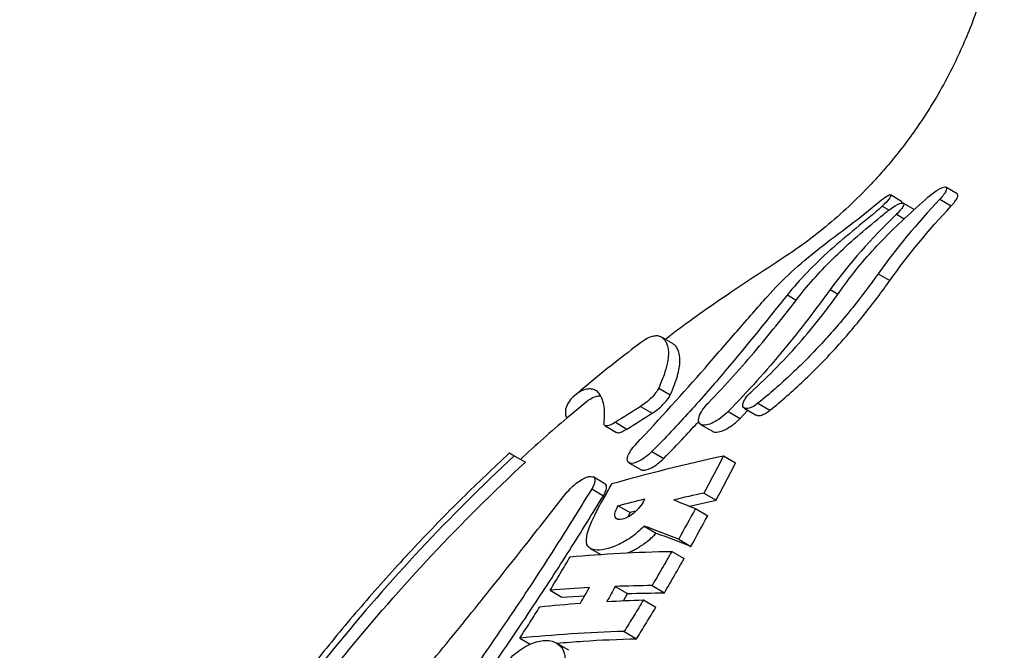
# Model space of a CAD drawing. Header units: millimetres. Extents: x 10 to 412, y 8 to 584.
# Tile 37 of 83: x 153 to 169, y 480 to 491. Entities that reach past the tile are written whole.
import ezdxf

# ---------------------------------------------------------------- set-up
doc = ezdxf.new("R2010")
doc.units = ezdxf.units.MM
doc.layers.add('DETAIL', color=3, linetype='Continuous')
doc.layers.add('OUTLINE', color=7, linetype='Continuous', lineweight=25)

msp = doc.modelspace()

# ---------------------------------------------------------------- linework, layer by layer
at = {"layer": 'DETAIL'}
for p, q in [((168.41653, 487.57934), (168.60315, 487.46963)), ((167.47816, 487.46541), (167.58834, 487.40063)), ((167.70899, 487.33259), (167.83498, 487.25852)), ((167.40984, 486.362), (167.59998, 486.25021)), ((165.92965, 486.01932), (166.0749, 485.93393)), ((166.62908, 486.10656), (166.75684, 486.03146)), ((163.83178, 484.49832), (164.02051, 484.38737)), ((163.53502, 484.19837), (163.7238, 484.08739)), ((165.44997, 484.25068), (165.64495, 484.13606)), ((164.96442, 484.11692), (165.15813, 484.00304)), ((163.124, 483.9405), (163.31246, 483.8297)), ((163.72125, 483.46496), (163.91319, 483.35212)), ((162.73788, 482.85392), (162.92857, 482.74181))]:
    msp.add_line(p, q, dxfattribs=at)
at = {"layer": 'OUTLINE'}
for p, q in [((168.69961, 487.66508), (168.5137, 487.77438)), ((167.79316, 487.54094), (167.6104, 487.64839)), ((167.99783, 487.40875), (167.818, 487.51448)), ((164.06585, 485.21943), (163.87872, 485.32945)), ((165.15813, 484.00304), (165.28598, 484.13718)), ((165.22648, 484.17216), (165.42074, 484.05796)), ((162.95447, 483.88584), (163.14209, 483.77555)), ((164.51509, 483.90688), (164.70832, 483.79329)), ((161.47493, 483.39457), (161.6561, 483.28807)), ((164.88824, 483.3955), (165.08537, 483.2796)), ((163.34633, 483.28048), (163.53682, 483.1685)), ((162.95284, 482.939), (162.76233, 483.051)), ((164.5672, 482.78621), (164.76599, 482.66934)), ((163.1723, 482.58107), (163.36583, 482.4673)), ((164.33322, 482.57287), (164.76599, 482.66934)), ((163.36583, 482.4673), (163.32746, 482.39652)), ((163.45773, 482.49092), (163.36583, 482.4673)), ((164.43132, 482.5338), (164.63072, 482.41657)), ((163.59375, 482.24936), (163.79058, 482.13365)), ((164.15706, 482.03568), (164.35753, 481.91783)), ((162.71474, 481.8832), (162.88482, 481.78322)), ((164.04457, 481.83601), (164.24542, 481.71793)), ((162.05881, 481.20205), (162.2531, 481.08783)), ((163.1213, 481.26428), (163.32018, 481.14736)), ((163.25662, 481.03053), (163.32018, 481.14736)), ((163.72179, 481.27833), (163.92351, 481.15975)), ((162.2531, 481.08783), (162.62437, 481.11198)), ((163.58256, 481.04468), (163.78457, 480.92591)), ((163.26782, 480.5311), (163.47032, 480.41206)), ((161.56534, 480.41982), (161.73459, 480.32032)), ((162.36368, 480.22424), (162.16617, 480.34036))]:
    msp.add_line(p, q, dxfattribs=at)
for points, knots in [([(169.46781, 493.30517), (169.46404, 493.11861), (169.45669, 492.75498), (169.39975, 492.22594), (169.31602, 491.72863), (169.2075, 491.26331), (169.07956, 490.82979), (168.93622, 490.42738), (168.78134, 490.05495), (168.60186, 489.67669), (168.39735, 489.29895), (168.1684, 488.92796), (167.94077, 488.59885), (167.71839, 488.30812), (167.50452, 488.05242), (167.24786, 487.76919), (166.93723, 487.45942), (166.55902, 487.12788), (166.16819, 486.8243), (165.76232, 486.5537), (165.35668, 486.29455), (164.78395, 485.90648), (164.30868, 485.57746), (163.97705, 485.32127), (163.94057, 485.29309)], [0, 0, 0, 0, 0.05459556, 0.10641828, 0.15557283, 0.20214064, 0.24618807, 0.28781144, 0.3271203, 0.36420525, 0.41032036, 0.45277748, 0.49175061, 0.52740495, 0.55988079, 0.58929726, 0.63926516, 0.68819213, 0.73643625, 0.78400101, 0.83091766, 0.87733526, 0.98650806, 1, 1, 1, 1]), ([(168.176, 487.56973), (168.23614, 487.62468), (168.29906, 487.67536), (168.41218, 487.75115), (168.45974, 487.77428), (168.52135, 487.78042), (168.53369, 487.76273), (168.50817, 487.68906), (168.46956, 487.63567), (168.41653, 487.57934)], [0, 0, 0, 0, 0.25, 0.25, 0.5, 0.5, 0.75, 0.75, 1, 1, 1, 1]), ([(166.84089, 486.14819), (167.01071, 486.39041), (167.21151, 486.6293), (167.55101, 486.98619), (167.6713, 487.10549), (167.9188, 487.33948), (168.04805, 487.45281), (168.176, 487.56973)], [0, 0, 0, 0, 0.5, 0.5, 0.75, 0.75, 1, 1, 1, 1]), ([(167.43309, 487.54234), (167.47685, 487.57893), (167.51817, 487.60955), (167.58363, 487.64794), (167.60633, 487.65463), (167.62056, 487.6373), (167.61105, 487.61302), (167.56107, 487.54563), (167.52181, 487.50427), (167.47816, 487.46541)], [0, 0, 0, 0, 0.25, 0.25, 0.5, 0.5, 0.75, 0.75, 1, 1, 1, 1]), ([(168.60315, 487.46963), (168.62408, 487.4931), (168.66596, 487.54008), (168.7025, 487.60063), (168.71615, 487.646), (168.7049, 487.65841), (168.69931, 487.66458)], [0, 0, 0, 0, 0.253318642, 0.50700603, 0.755124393, 1, 1, 1, 1]), ([(165.60506, 485.99415), (165.72088, 486.12508), (165.85094, 486.2558), (166.13543, 486.51766), (166.29153, 486.64994), (166.61257, 486.9053), (166.78077, 487.02686), (167.11434, 487.28093), (167.27596, 487.411), (167.43309, 487.54234)], [0, 0, 0, 0, 0.25, 0.25, 0.5, 0.5, 0.75, 0.75, 1, 1, 1, 1]), ([(167.47816, 487.46541), (167.33617, 487.33902), (167.19182, 487.21933), (166.90345, 486.98686), (166.76403, 486.86885), (166.49644, 486.62798), (166.36862, 486.50527), (166.13433, 486.26213), (166.02672, 486.14073), (165.92965, 486.01931)], [0, 0, 0, 0, 0.25, 0.25, 0.5, 0.5, 0.75, 0.75, 1, 1, 1, 1]), ([(167.45129, 487.29471), (167.51648, 487.34919), (167.58424, 487.40082), (167.70557, 487.48117), (167.75718, 487.50823), (167.82295, 487.522), (167.83594, 487.5078), (167.80779, 487.4398), (167.7662, 487.38781), (167.70899, 487.33259)], [0, 0, 0, 0, 0.25, 0.25, 0.5, 0.5, 0.75, 0.75, 1, 1, 1, 1]), ([(167.79361, 487.5148), (167.79615, 487.52104), (167.80157, 487.53439), (167.79525, 487.53727), (167.79189, 487.5388)], [0, 0, 0, 0, 0.46750999, 1, 1, 1, 1]), ([(166.10594, 485.97383), (166.27798, 486.19824), (166.48037, 486.42036), (166.82214, 486.75246), (166.94315, 486.8635), (167.19203, 487.08112), (167.32178, 487.18649), (167.45129, 487.29471)], [0, 0, 0, 0, 0.5, 0.5, 0.75, 0.75, 1, 1, 1, 1]), ([(167.40984, 486.362), (167.2806, 486.18098), (167.14277, 485.99751), (166.84709, 485.62891), (166.68743, 485.44183), (166.35412, 485.07859), (166.18151, 484.90324), (165.82374, 484.56568), (165.63776, 484.40289), (165.44997, 484.25068)], [0, 0, 0, 0, 0.25, 0.25, 0.5, 0.5, 0.75, 0.75, 1, 1, 1, 1]), ([(165.3318, 484.42883), (165.6283, 484.6969), (165.90626, 484.98282), (166.4209, 485.57629), (166.64446, 485.86803), (166.84089, 486.14819)], [0, 0, 0, 0, 0.5, 0.5, 1, 1, 1, 1]), ([(165.64495, 484.13606), (165.83268, 484.2883), (166.01565, 484.4486), (166.37215, 484.7854), (166.54732, 484.96375), (166.88021, 485.32794), (167.03659, 485.51201), (167.33175, 485.8818), (167.47131, 486.06874), (167.59998, 486.25021)], [0, 0, 0, 0, 0.25, 0.25, 0.5, 0.5, 0.75, 0.75, 1, 1, 1, 1]), ([(163.45663, 483.57967), (163.85493, 484.00023), (164.22899, 484.41784), (164.76523, 485.02987), (164.94076, 485.23241), (165.28074, 485.62414), (165.445, 485.8132), (165.60506, 485.99415)], [0, 0, 0, 0, 0.5, 0.5, 0.75, 0.75, 1, 1, 1, 1]), ([(165.92965, 486.01931), (165.62146, 485.63382), (165.28874, 485.21577), (164.73149, 484.55879), (164.53755, 484.33673), (164.13932, 483.89833), (163.93387, 483.68055), (163.72125, 483.46496)], [0, 0, 0, 0, 0.5, 0.5, 0.75, 0.75, 1, 1, 1, 1]), ([(164.64667, 484.2655), (164.92679, 484.55363), (165.18709, 484.84396), (165.55341, 485.27742), (165.67202, 485.42225), (165.89705, 485.70366), (166.00397, 485.84083), (166.10594, 485.97383)], [0, 0, 0, 0, 0.5, 0.5, 0.75, 0.75, 1, 1, 1, 1]), ([(166.62908, 486.10657), (166.39811, 485.79084), (166.14707, 485.46074), (165.72929, 484.95449), (165.58251, 484.78325), (165.28088, 484.44685), (165.12525, 484.28068), (164.96442, 484.11692)], [0, 0, 0, 0, 0.5, 0.5, 0.75, 0.75, 1, 1, 1, 1]), ([(163.53505, 485.23819), (163.54089, 485.24332), (163.58718, 485.28397), (163.66526, 485.32441), (163.75454, 485.35467), (163.82952, 485.35563), (163.89417, 485.32738), (163.94061, 485.27323), (163.97177, 485.20112), (163.98893, 485.11969), (163.99033, 485.01838), (163.97092, 484.88725), (163.9314, 484.74815), (163.88104, 484.61192), (163.8482, 484.53619), (163.83178, 484.49832)], [0, 0, 0, 0, 0.01916212, 0.15185854, 0.25399303, 0.35630093, 0.4585153, 0.56052218, 0.62782803, 0.69512249, 0.7637972, 0.83245417, 0.91555255, 0.95777704, 1, 1, 1, 1]), ([(163.53518, 485.23803), (163.39857, 485.13293), (163.08176, 484.88917), (162.72471, 484.60085), (162.50671, 484.41502), (162.46175, 484.3767)], [0, 0, 0, 0, 0.37566193, 0.87124842, 1, 1, 1, 1]), ([(164.02051, 484.38737), (164.04418, 484.44301), (164.09154, 484.55429), (164.13871, 484.69928), (164.1685, 484.82741), (164.18162, 484.95069), (164.17048, 485.06154), (164.13602, 485.14958), (164.1, 485.19941), (164.07251, 485.21269), (164.06424, 485.21669)], [0, 0, 0, 0, 0.11106172, 0.222143, 0.33715736, 0.45219819, 0.61018617, 0.76824934, 0.93028849, 1, 1, 1, 1]), ([(162.9397, 483.92158), (162.94443, 483.9784), (162.95389, 484.09205), (162.9379, 484.22964), (162.90525, 484.33932), (162.86012, 484.41786), (162.80232, 484.46645), (162.73476, 484.48724), (162.64822, 484.48283), (162.54391, 484.44238), (162.43641, 484.36298), (162.35299, 484.26397), (162.30915, 484.16727), (162.30703, 484.08212), (162.31503, 484.03154), (162.33405, 484.00829), (162.33506, 484.00705)], [0, 0, 0, 0, 0.06319598, 0.12639604, 0.19137969, 0.25637522, 0.3242565, 0.39222362, 0.46015219, 0.56426108, 0.66839271, 0.76602048, 0.86362039, 0.92991942, 0.9962645, 1, 1, 1, 1]), ([(162.64495, 484.27038), (162.67017, 484.28968), (162.72252, 484.32976), (162.80473, 484.3674), (162.8571, 484.37197), (162.88041, 484.374)], [0, 0, 0, 0, 0.34002477, 0.70613837, 1, 1, 1, 1]), ([(163.83178, 484.49832), (163.81242, 484.45504), (163.76748, 484.39642), (163.65734, 484.286), (163.59319, 484.23469), (163.53502, 484.19837)], [0, 0, 0, 0, 0.5, 0.5, 1, 1, 1, 1]), ([(163.7238, 484.08739), (163.78207, 484.12371), (163.84536, 484.1742), (163.95665, 484.28575), (164.00116, 484.34397), (164.02051, 484.38737)], [0, 0, 0, 0, 0.5, 0.5, 1, 1, 1, 1]), ([(165.44997, 484.25068), (165.35083, 484.17032), (165.24974, 484.14241), (165.19674, 484.20143), (165.19672, 484.23793), (165.24058, 484.33157), (165.28323, 484.38492), (165.3318, 484.42883)], [0, 0, 0, 0, 0.5, 0.5, 0.75, 0.75, 1, 1, 1, 1]), ([(162.64696, 484.26796), (162.55962, 484.1961), (162.20981, 483.90827), (161.85387, 483.59611), (161.59275, 483.34841), (161.57823, 483.33464)], [0, 0, 0, 0, 0.23911349, 0.95770383, 1, 1, 1, 1]), ([(164.96442, 484.11692), (164.88647, 484.03756), (164.79786, 483.97381), (164.64146, 483.89786), (164.57269, 483.88497), (164.48587, 483.91572), (164.4682, 483.96119), (164.49903, 484.06285), (164.51884, 484.10237), (164.57329, 484.18365), (164.60794, 484.22567), (164.64667, 484.2655)], [0, 0, 0, 0, 0.25, 0.25, 0.5, 0.5, 0.75, 0.75, 0.875, 0.875, 1, 1, 1, 1]), ([(165.42234, 484.06069), (165.42689, 484.05729), (165.44201, 484.04603), (165.48914, 484.05025), (165.55623, 484.07471), (165.6119, 484.10982), (165.64024, 484.13232), (165.64495, 484.13606)], [0, 0, 0, 0, 0.117208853, 0.3890219, 0.681636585, 0.947089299, 1, 1, 1, 1]), ([(163.124, 483.9405), (163.07016, 483.90654), (163.02266, 483.88593), (162.95513, 483.87777), (162.93613, 483.89086), (162.9397, 483.92158)], [0, 0, 0, 0, 0.5, 0.5, 1, 1, 1, 1]), ([(163.91319, 483.35212), (164.02557, 483.46738), (164.21954, 483.66632), (164.40486, 483.86941), (164.48282, 483.95483)], [0, 0, 0, 0, 0.57938564, 1, 1, 1, 1]), ([(164.70887, 483.79423), (164.70953, 483.79343), (164.72231, 483.77781), (164.77925, 483.77737), (164.86027, 483.79623), (164.93995, 483.83438), (165.00302, 483.87243), (165.06636, 483.91897), (165.11834, 483.96349), (165.14794, 483.99292), (165.15813, 484.00304)], [0, 0, 0, 0, 0.0115398, 0.22436189, 0.45818558, 0.58059622, 0.70295479, 0.82066134, 0.93827313, 1, 1, 1, 1]), ([(163.14333, 483.77767), (163.15129, 483.77423), (163.16984, 483.76622), (163.22796, 483.7817), (163.28298, 483.81295), (163.31246, 483.8297)], [0, 0, 0, 0, 0.25849404, 0.60253136, 1, 1, 1, 1]), ([(163.72125, 483.46496), (163.65516, 483.39795), (163.581, 483.34331), (163.45024, 483.27654), (163.39324, 483.26409), (163.32176, 483.28736), (163.30787, 483.32441), (163.34263, 483.43693), (163.39211, 483.51154), (163.45663, 483.57967)], [0, 0, 0, 0, 0.25, 0.25, 0.5, 0.5, 0.75, 0.75, 1, 1, 1, 1]), ([(161.39834, 483.44035), (161.13855, 483.19649), (160.60725, 482.69778), (159.84563, 481.91107), (159.10763, 481.09568), (158.40874, 480.26526), (157.74601, 479.41895), (157.11797, 478.55513), (156.52228, 477.67284), (155.95878, 476.76984), (155.46182, 475.91607), (155.16828, 475.35504), (155.03955, 475.10899)], [0, 0, 0, 0, 0.10146817, 0.20751136, 0.31173996, 0.4146395, 0.51656076, 0.61781726, 0.71874797, 0.8196831, 0.9209205, 1, 1, 1, 1]), ([(161.47493, 483.39458), (160.41728, 482.41088), (159.4385, 481.36277), (157.63142, 479.14363), (156.80468, 477.97132), (156.05683, 476.73458)], [0, 0, 0, 0, 0.5, 0.5, 1, 1, 1, 1]), ([(161.39996, 483.43865), (161.39886, 483.4393), (161.39433, 483.44195), (161.41539, 483.42959), (161.45508, 483.40625), (161.47493, 483.39457)], [0, 0, 0, 0, 0.13932576, 0.56966777, 1, 1, 1, 1]), ([(164.88824, 483.3955), (164.86205, 483.34514), (164.8357, 483.2946), (164.80917, 483.2439), (164.78265, 483.19319), (164.75595, 483.14233), (164.72908, 483.09131), (164.67582, 482.99019), (164.62186, 482.88846), (164.5672, 482.78621)], [0, 0, 0, 0, 0.000195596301, 0.000195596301, 0.000195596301, 0.000391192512, 0.000391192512, 0.000391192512, 0.000778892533, 0.000778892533, 0.000778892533, 0.000778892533]), ([(156.23065, 476.63239), (156.60255, 477.24721), (156.9957, 477.84846), (157.82443, 479.02383), (158.26117, 479.59887), (159.6242, 481.26859), (160.60408, 482.31311), (161.6561, 483.28807)], [0, 0, 0, 0, 0.25, 0.25, 0.5, 0.5, 1, 1, 1, 1]), ([(163.53807, 483.17065), (163.53977, 483.16875), (163.5519, 483.1552), (163.60233, 483.15733), (163.68689, 483.18267), (163.79125, 483.24405), (163.86946, 483.30846), (163.90759, 483.34653), (163.91319, 483.35212)], [0, 0, 0, 0, 0.03500161, 0.2502229, 0.48442465, 0.72686978, 0.95988172, 1, 1, 1, 1]), ([(164.76599, 482.66935), (164.79344, 482.721), (164.8207, 482.77253), (164.84778, 482.82392), (164.87486, 482.8753), (164.90177, 482.92655), (164.92849, 482.97764), (164.98147, 483.07892), (165.03375, 483.17961), (165.08537, 483.27961)], [0, 0, 0, 0, 0.000195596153, 0.000195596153, 0.000195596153, 0.000391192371, 0.000391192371, 0.000391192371, 0.000778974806, 0.000778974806, 0.000778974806, 0.000778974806]), ([(162.3188, 482.77968), (162.37353, 482.84944), (162.44424, 482.91585), (162.57958, 483.01392), (162.64468, 483.0462), (162.74339, 483.06586), (162.77806, 483.05324), (162.79692, 482.98208), (162.7802, 482.92275), (162.73788, 482.85392)], [0, 0, 0, 0, 0.25, 0.25, 0.5, 0.5, 0.75, 0.75, 1, 1, 1, 1]), ([(162.8195, 482.49546), (162.84092, 482.53327), (162.86219, 482.57096), (162.88334, 482.6085), (162.90448, 482.64604), (162.92549, 482.68345), (162.94636, 482.7207), (162.98772, 482.79452), (163.02855, 482.86776), (163.06884, 482.94035)], [0, 0, 0, 0, 0.000149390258, 0.000149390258, 0.000149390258, 0.000298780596, 0.000298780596, 0.000298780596, 0.000594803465, 0.000594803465, 0.000594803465, 0.000594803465]), ([(162.92857, 482.74181), (162.94344, 482.76897), (162.97315, 482.82327), (162.98383, 482.88653), (162.97639, 482.92569), (162.95655, 482.93291), (162.95054, 482.9351)], [0, 0, 0, 0, 0.28735785, 0.57436902, 0.87108638, 1, 1, 1, 1]), ([(162.73788, 482.85392), (162.65421, 482.71825), (162.4868, 482.44682), (162.22348, 482.02727), (161.94902, 481.59753), (161.66217, 481.15838), (161.36339, 480.71177), (161.05291, 480.25897), (160.73092, 479.80154), (160.39814, 479.34073), (160.05551, 478.87815), (159.70363, 478.41512), (159.34358, 477.95274), (158.97062, 477.48484), (158.58563, 477.01293), (158.19008, 476.53865), (157.79036, 476.06926), (157.38827, 475.60632), (156.98581, 475.15168), (156.61931, 474.74532), (156.28916, 474.38513), (155.99436, 474.06836), (155.70366, 473.76065), (155.41748, 473.46435), (155.13783, 473.18084), (154.8568, 472.90091), (154.58213, 472.6264), (154.31919, 472.35867), (154.08293, 472.11434), (153.9007, 471.92292), (153.76469, 471.77837), (153.66464, 471.67113), (153.57931, 471.57897), (153.51045, 471.50412), (153.45815, 471.44689), (153.4242, 471.40972), (153.40857, 471.39215), (153.41347, 471.39782), (153.41349, 471.39784)], [0, 0, 0, 0, 0.028767, 0.05755679, 0.08632641, 0.1158534, 0.14540103, 0.17492968, 0.20524602, 0.23558318, 0.26590092, 0.29694642, 0.32801276, 0.35905888, 0.39231732, 0.42560103, 0.4588586, 0.49310871, 0.52738767, 0.56163357, 0.58798724, 0.61435668, 0.64070783, 0.66774903, 0.69481083, 0.7218475, 0.75270478, 0.78355884, 0.8152367, 0.84691041, 0.86751474, 0.88813772, 0.9087398, 0.93013596, 0.95155627, 0.9729509, 0.99986898, 1, 1, 1, 1]), ([(154.17005, 473.29628), (154.16972, 473.2959), (154.16624, 473.2918), (154.18041, 473.30849), (154.21303, 473.34685), (154.26573, 473.40863), (154.33306, 473.48719), (154.41734, 473.58498), (154.52882, 473.71351), (154.67214, 473.8774), (154.85289, 474.08202), (155.05627, 474.30965), (155.27452, 474.55131), (155.50221, 474.80071), (155.73619, 475.05462), (156.02484, 475.36537), (156.37403, 475.73696), (156.77517, 476.16776), (157.17509, 476.60721), (157.57289, 477.05041), (157.97835, 477.50851), (158.39022, 477.97997), (158.80717, 478.46358), (159.22439, 478.95376), (159.6407, 479.44926), (160.05513, 479.94877), (160.46981, 480.45477), (160.88353, 480.96615), (161.2955, 481.48125), (161.67134, 481.95576), (162.01246, 482.38925), (162.21662, 482.64945), (162.3188, 482.77968)], [0, 0, 0, 0, 0.00249603, 0.02649699, 0.050499, 0.0720764, 0.09365532, 0.11575977, 0.13786619, 0.16741964, 0.19697904, 0.22737314, 0.25777245, 0.28590714, 0.3140699, 0.34221254, 0.38556995, 0.42893435, 0.46981065, 0.51072523, 0.55161005, 0.59363493, 0.63569014, 0.67771852, 0.7197898, 0.76188668, 0.80395785, 0.84701354, 0.89009671, 0.93314926, 0.96654335, 1, 1, 1, 1]), ([(154.74684, 472.50158), (154.80703, 472.56181), (154.95417, 472.70904), (155.2139, 472.96401), (155.51211, 473.26217), (155.81805, 473.57758), (156.1304, 473.90556), (156.45359, 474.25113), (156.7867, 474.61311), (157.12848, 474.99057), (157.47309, 475.3773), (157.81923, 475.77207), (158.16563, 476.17383), (158.51508, 476.5864), (158.86643, 477.00919), (159.21848, 477.44156), (159.58135, 477.89694), (159.95329, 478.37535), (160.33229, 478.87612), (160.70713, 479.38532), (161.07605, 479.90161), (161.43772, 480.42301), (161.77463, 480.92325), (162.0872, 481.40049), (162.37787, 481.85498), (162.65967, 482.30449), (162.83894, 482.59604), (162.92857, 482.74181)], [0, 0, 0, 0, 0.02696882, 0.06592892, 0.10489237, 0.1428001, 0.18074191, 0.21865535, 0.25765398, 0.29668169, 0.33568367, 0.37420454, 0.41274922, 0.45127173, 0.49064226, 0.53003628, 0.56940722, 0.61344586, 0.65751753, 0.70155519, 0.7468989, 0.79228106, 0.83762178, 0.87795565, 0.91828904, 0.95914501, 1, 1, 1, 1]), ([(163.60086, 482.69234), (163.57597, 482.62375), (163.51527, 482.54135), (163.37531, 482.41566), (163.30064, 482.37399), (163.18204, 482.34517), (163.1367, 482.35746), (163.10539, 482.43699), (163.12264, 482.50616), (163.1723, 482.58107)], [0, 0, 0, 0, 0.25, 0.25, 0.5, 0.5, 0.75, 0.75, 1, 1, 1, 1]), ([(163.59375, 482.24936), (163.52495, 482.17522), (163.44912, 482.11262), (163.3002, 482.01029), (163.22595, 481.96963), (163.01588, 481.87586), (162.88686, 481.8463), (162.74026, 481.86612), (162.69886, 481.88429), (162.65064, 481.95571), (162.64677, 482.00998), (162.67704, 482.197), (162.74565, 482.34724), (162.8195, 482.49546)], [0, 0, 0, 0, 0.125, 0.125, 0.25, 0.25, 0.5, 0.5, 0.625, 0.625, 0.75, 0.75, 1, 1, 1, 1]), ([(163.31605, 481.81), (163.34935, 481.82354), (163.43043, 481.85649), (163.54496, 481.92538), (163.65011, 482.00247), (163.72514, 482.06615), (163.77031, 482.11274), (163.79058, 482.13365)], [0, 0, 0, 0, 0.22030123, 0.53624125, 0.7012027, 0.86591827, 1, 1, 1, 1]), ([(164.04457, 481.83601), (164.01822, 481.78955), (163.99171, 481.74304), (163.96503, 481.69648), (163.93836, 481.64992), (163.91152, 481.60331), (163.88453, 481.55667), (163.83092, 481.46404), (163.77667, 481.37124), (163.72179, 481.27834)], [0, 0, 0, 0, 0.000172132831, 0.000172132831, 0.000172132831, 0.000344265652, 0.000344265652, 0.000344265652, 0.000686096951, 0.000686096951, 0.000686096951, 0.000686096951]), ([(162.05881, 481.20205), (162.08702, 481.24804), (162.11505, 481.29396), (162.1429, 481.33979), (162.17074, 481.38562), (162.1984, 481.43137), (162.22587, 481.47703), (162.28036, 481.56756), (162.33412, 481.65773), (162.38714, 481.74745)], [0, 0, 0, 0, 0.000172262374, 0.000172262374, 0.000172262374, 0.000344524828, 0.000344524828, 0.000344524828, 0.000686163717, 0.000686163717, 0.000686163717, 0.000686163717]), ([(163.92351, 481.15975), (163.95108, 481.20657), (163.9785, 481.25337), (164.00574, 481.30013), (164.03299, 481.34689), (164.06007, 481.39362), (164.08699, 481.44031), (164.14044, 481.53302), (164.19325, 481.62558), (164.24542, 481.71794)], [0, 0, 0, 0, 0.000172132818, 0.000172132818, 0.000172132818, 0.000344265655, 0.000344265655, 0.000344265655, 0.000686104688, 0.000686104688, 0.000686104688, 0.000686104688]), ([(163.58256, 481.04467), (163.5568, 481.00182), (163.5309, 480.95894), (163.50487, 480.91605), (163.47884, 480.87316), (163.45267, 480.83026), (163.42638, 480.78734), (163.37405, 480.70196), (163.3212, 480.61653), (163.26782, 480.5311)], [0, 0, 0, 0, 0.000157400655, 0.000157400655, 0.000157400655, 0.000314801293, 0.000314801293, 0.000314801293, 0.000627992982, 0.000627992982, 0.000627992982, 0.000627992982]), ([(161.56534, 480.41982), (161.59322, 480.46279), (161.62095, 480.50574), (161.64854, 480.54865), (161.67612, 480.59157), (161.70356, 480.63446), (161.73085, 480.67731), (161.78515, 480.76258), (161.83886, 480.84772), (161.89197, 480.93265)], [0, 0, 0, 0, 0.000158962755, 0.000158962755, 0.000158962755, 0.000317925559, 0.000317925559, 0.000317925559, 0.000634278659, 0.000634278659, 0.000634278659, 0.000634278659]), ([(163.47032, 480.41206), (163.49711, 480.45501), (163.52377, 480.49797), (163.5503, 480.54092), (163.57682, 480.58387), (163.60321, 480.62682), (163.62947, 480.66976), (163.6817, 480.75518), (163.73341, 480.84058), (163.78457, 480.92592)], [0, 0, 0, 0, 0.000157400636, 0.000157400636, 0.000157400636, 0.000314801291, 0.000314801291, 0.000314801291, 0.000627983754, 0.000627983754, 0.000627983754, 0.000627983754]), ([(161.10948, 479.73437), (161.16966, 479.83392), (161.2456, 479.92945), (161.40946, 480.10071), (161.49805, 480.17671), (161.6719, 480.29536), (161.75773, 480.33741), (161.91414, 480.38349), (161.98429, 480.38899), (162.10836, 480.37202), (162.16176, 480.34946), (162.2468, 480.27718), (162.27863, 480.22719), (162.30888, 480.0968), (162.30634, 480.01504), (162.25404, 479.831), (162.20404, 479.72941), (162.13844, 479.63056)], [0, 0, 0, 0, 0.125, 0.125, 0.25, 0.25, 0.375, 0.375, 0.5, 0.5, 0.625, 0.625, 0.75, 0.75, 0.875, 0.875, 1, 1, 1, 1]), ([(162.16981, 480.33822), (162.31215, 480.35058), (162.73281, 480.38712), (163.17666, 480.40213), (163.47032, 480.41206)], [0, 0, 0, 0, 0.33838943, 1, 1, 1, 1])]:
    msp.add_open_spline(points, degree=3, knots=knots, dxfattribs=at)
for points in [[(168.41653, 487.57934), (168.04415, 487.18381), (167.7073, 486.77867), (167.40984, 486.362)], [(167.59998, 486.25021), (167.89598, 486.6677), (168.23164, 487.07355), (168.60315, 487.46963)], [(167.70899, 487.33259), (167.29877, 486.93667), (166.93753, 486.5282), (166.62908, 486.10657)], [(163.53502, 484.19837), (163.39778, 484.1127), (163.26075, 484.02676), (163.124, 483.9405)], [(163.31246, 483.8297), (163.44932, 483.91589), (163.58645, 484.00177), (163.7238, 484.08739)], [(163.06884, 482.94035), (163.659, 483.1085), (164.26525, 483.26043), (164.88824, 483.3955)], [(164.5672, 482.78621), (164.40235, 482.75043), (164.23862, 482.71345), (164.076, 482.6753)], [(163.1723, 482.58107), (163.31423, 482.61909), (163.45709, 482.65618), (163.60086, 482.69234)], [(164.076, 482.6753), (164.192, 482.62972), (164.31046, 482.58254), (164.43132, 482.5338)], [(164.43132, 482.5338), (164.33862, 482.36848), (164.24725, 482.20241), (164.15706, 482.03568)], [(164.35753, 481.91782), (164.44738, 482.08476), (164.5384, 482.25104), (164.63072, 482.41658)], [(164.15706, 482.03568), (163.96377, 482.11054), (163.77598, 482.18178), (163.59375, 482.24936)], [(163.79058, 482.13364), (163.97397, 482.06539), (164.16298, 481.99343), (164.35753, 481.91782)], [(162.38714, 481.74745), (162.91873, 481.79566), (163.47083, 481.82552), (164.04457, 481.83601)], [(162.70091, 481.24557), (162.48361, 481.23395), (162.2696, 481.21943), (162.05881, 481.20205)], [(162.55507, 480.99102), (162.60337, 481.07605), (162.65198, 481.1609), (162.70091, 481.24557)], [(163.1213, 481.26428), (163.07636, 481.18261), (163.0317, 481.1008), (162.9873, 481.01884)], [(163.72179, 481.27834), (163.51905, 481.27602), (163.3189, 481.27132), (163.1213, 481.26428)], [(163.32018, 481.14736), (163.51871, 481.15387), (163.7198, 481.15801), (163.92351, 481.15975)], [(161.89197, 480.93265), (162.10973, 480.95506), (162.33075, 480.97454), (162.55507, 480.99102)], [(162.9873, 481.01884), (163.18333, 481.02969), (163.38174, 481.03831), (163.58256, 481.04467)], [(163.26782, 480.5311), (162.6799, 480.51292), (162.11263, 480.47561), (161.56534, 480.41982)]]:
    msp.add_open_spline(points, degree=3, dxfattribs=at)

doc.saveas('drawing.dxf')
